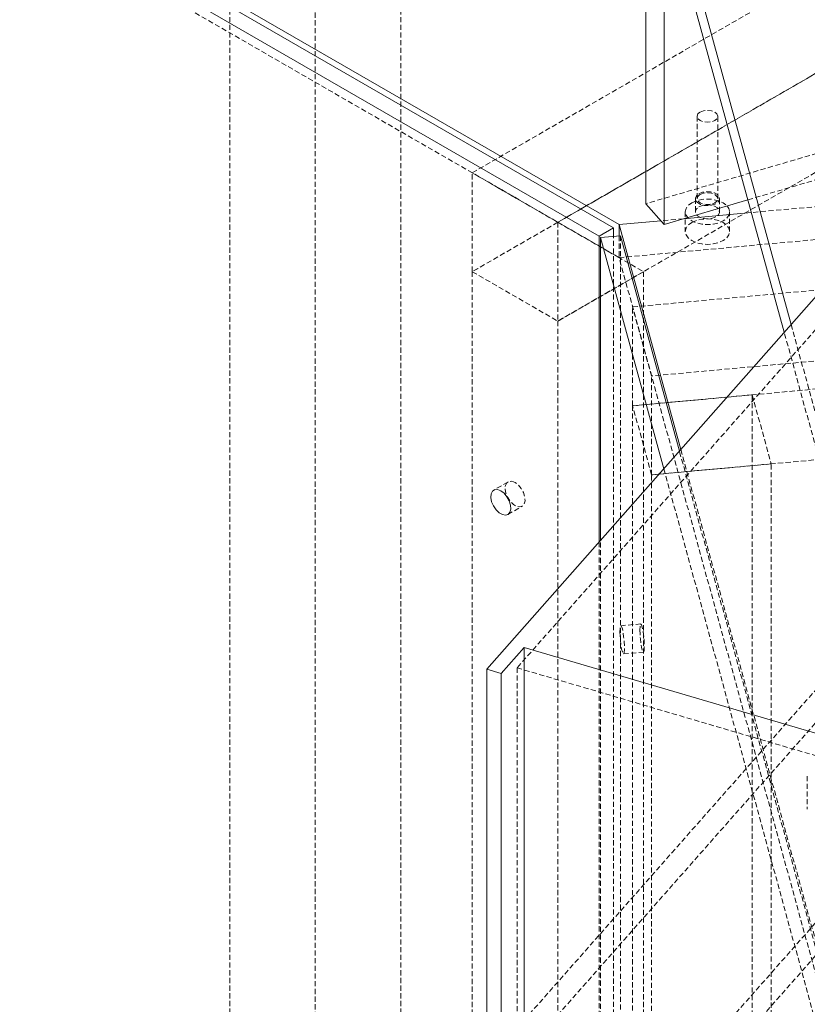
# Model space of a CAD drawing. Header units: millimetres. Extents: x 1529 to 6255, y 1713 to 5797.
# Tile 50 of 82: x 5546 to 5741, y 4709 to 4953. Entities that reach past the tile are written whole.
import ezdxf

# ---------------------------------------------------------------- set-up
doc = ezdxf.new("R2010")
doc.units = ezdxf.units.MM
doc.linetypes.add('HIDDEN', pattern=[1.905, 1.27, -0.635])

msp = doc.modelspace()

# ---------------------------------------------------------------- linework, layer by layer
at = {"color": 7, "linetype": 'HIDDEN', "lineweight": 0}
for p, q in [((5640.276, 4618.807), (5640.276, 5125.062)), ((5619.063, 4606.56), (5619.063, 5077.716)), ((5409.441, 5058.304), (5694.335, 4893.839)), ((5657.954, 4914.841), (5852.408, 5027.097)), ((5679.167, 4902.595), (5873.622, 5014.851)), ((5852.408, 5002.601), (5657.954, 4890.345)), ((5679.167, 4878.098), (5873.622, 4990.354)), ((5940.791, 4977.737), (5700.975, 4907.197)), ((5726.252, 4908.153), (5945.331, 4972.593)), ((5597.85, 4618.807), (5597.85, 4965.051)), ((5713.682, 4928.858), (5713.682, 4908.445)), ((5718.782, 4908.445), (5718.782, 4928.858)), ((5965.949, 4926.839), (5727.116, 4905.001)), ((5694.335, 4893.839), (5965.949, 4918.673)), ((5657.954, 4914.841), (5679.167, 4902.595)), ((5657.954, 4890.345), (5657.954, 4914.841)), ((5713.232, 4908.445), (5713.232, 4905.179)), ((5719.232, 4905.179), (5719.232, 4908.445)), ((5697.69, 4881.608), (5969.305, 4906.443)), ((5710.732, 4905.179), (5710.732, 4900.28)), ((5721.732, 4900.28), (5721.732, 4905.179)), ((5679.167, 4902.591), (5657.954, 4890.345)), ((5679.167, 4902.595), (5679.167, 4878.098)), ((5679.167, 4902.591), (5700.38, 4890.345)), ((5710.316, 4903.465), (5704.72, 4902.954)), ((5692.921, 4332.875), (5692.921, 4899.073)), ((5694.335, 4899.202), (5694.335, 4893.839)), ((5694.648, 4899.231), (5694.648, 4330.918)), ((5760.764, 4896.067), (5669.058, 4792.165)), ((5757.362, 4664.113), (5694.335, 4893.839)), ((5657.954, 4890.345), (5679.167, 4878.098)), ((5657.954, 4890.345), (5657.954, 4384.089)), ((5700.38, 4890.345), (5679.167, 4878.098)), ((5700.38, 4890.345), (5700.38, 4384.089)), ((5973.998, 4889.337), (5702.383, 4864.503)), ((5969.305, 4881.946), (5697.69, 4857.112)), ((5702.383, 4864.503), (5697.69, 4881.608)), ((5697.69, 4857.112), (5697.69, 4881.608)), ((5679.167, 4878.098), (5679.167, 4371.843)), ((5736.965, 4877.269), (5757.362, 4802.925)), ((5757.362, 4794.759), (5735.256, 4875.332)), ((5973.998, 4864.841), (5702.383, 4840.006)), ((5702.383, 4840.006), (5702.383, 4864.503)), ((5727.321, 4859.821), (5697.69, 4857.112)), ((5727.321, 4859.821), (5732.014, 4842.716)), ((5727.321, 4353.566), (5727.321, 4859.821)), ((5702.383, 4840.006), (5697.69, 4857.112)), ((5697.69, 4857.112), (5697.69, 4350.857)), ((5709.621, 4846.288), (5757.362, 4672.278)), ((5757.049, 4671.785), (5709.279, 4845.901)), ((5732.014, 4842.716), (5702.383, 4840.006)), ((5705.417, 4841.525), (5752.111, 4671.334)), ((5732.014, 4336.46), (5732.014, 4842.716)), ((5702.383, 4333.751), (5702.383, 4840.006)), ((5666.811, 4838.26), (5663.275, 4836.219)), ((5666.775, 4830.157), (5670.31, 4832.198)), ((5689.385, 4823.361), (5689.385, 4330.834)), ((5689.709, 4330.467), (5689.709, 4823.728)), ((5757.362, 4802.925), (5661.567, 4694.39)), ((5699.718, 4803.052), (5694.78, 4802.601)), ((5695.417, 4795.63), (5700.356, 4796.081)), ((5574.449, 4587.52), (5757.362, 4794.759)), ((5669.058, 4792.165), (5783.955, 4758.369)), ((5669.058, 4792.165), (5669.058, 4645.188)), ((5740.971, 4765.327), (5740.971, 4757.162)), ((5768.255, 4749.411), (5661.567, 4628.535)), ((5669.058, 4645.188), (5760.764, 4749.09))]:
    msp.add_line(p, q, dxfattribs=at)
at = {"color": 7, "linetype": 'Continuous', "lineweight": 15}
for p, q in [((5409.441, 5066.47), (5694.335, 4902.004)), ((5692.921, 4901.187), (5410.855, 5064.02)), ((5407.32, 5061.979), (5689.385, 4899.146)), ((5694.335, 5032.65), (5736.965, 4877.269)), ((5735.256, 4875.332), (5694.335, 5024.485)), ((5700.975, 4907.197), (5700.975, 5000.283)), ((5705.515, 4983.736), (5705.515, 4902.053)), ((5661.567, 4791.843), (5768.255, 4912.72)), ((5705.515, 4902.053), (5700.975, 4907.197)), ((5705.515, 4902.053), (5726.252, 4908.153)), ((5727.116, 4905.001), (5710.316, 4903.465)), ((5704.72, 4902.954), (5694.335, 4902.004)), ((5692.921, 4901.187), (5689.385, 4899.146)), ((5692.921, 4899.073), (5692.921, 4901.187)), ((5694.335, 4902.004), (5709.621, 4846.288)), ((5694.335, 4902.004), (5694.335, 4899.202)), ((5689.385, 4899.146), (5689.385, 4823.361)), ((5689.709, 4898.779), (5694.648, 4899.231)), ((5689.709, 4898.779), (5705.417, 4841.525)), ((5689.709, 4823.728), (5689.709, 4898.779)), ((5709.279, 4845.901), (5694.648, 4899.231)), ((5670.806, 4797.225), (5665.131, 4790.795)), ((5783.073, 4764.202), (5670.806, 4797.225)), ((5670.806, 4797.225), (5670.806, 4633.916)), ((5665.131, 4790.795), (5661.567, 4791.843)), ((5661.567, 4628.535), (5661.567, 4791.843)), ((5665.131, 4790.795), (5665.131, 4627.487))]:
    msp.add_line(p, q, dxfattribs=at)
at = {"color": 7, "linetype": 'HIDDEN', "lineweight": 0, "flags": 128}
for points in [[(5714.429, 4929.899), (5715.256, 4930.218), (5716.232, 4930.331), (5717.208, 4930.218), (5718.035, 4929.899), (5718.588, 4929.422), (5718.782, 4928.858), (5718.588, 4928.295), (5718.035, 4927.818), (5717.208, 4927.498), (5716.232, 4927.386), (5715.256, 4927.498), (5714.429, 4927.818), (5713.876, 4928.295), (5713.682, 4928.858), (5713.876, 4929.422), (5714.429, 4929.899)], [(5714.111, 4909.67), (5714.964, 4910.015), (5715.971, 4910.17), (5717.009, 4910.118), (5717.953, 4909.864), (5718.69, 4909.438), (5719.13, 4908.893), (5719.221, 4908.294), (5718.951, 4907.713), (5718.354, 4907.22), (5717.5, 4906.875), (5716.494, 4906.72), (5715.456, 4906.772), (5714.512, 4907.026), (5713.775, 4907.452), (5713.334, 4907.997), (5713.244, 4908.596), (5713.513, 4909.177), (5714.111, 4909.67)], [(5714.429, 4909.486), (5715.256, 4909.805), (5716.232, 4909.917), (5717.208, 4909.805), (5718.035, 4909.486), (5718.588, 4909.008), (5718.782, 4908.445), (5718.588, 4907.882), (5718.035, 4907.404), (5717.208, 4907.085), (5716.232, 4906.973), (5715.256, 4907.085), (5714.429, 4907.404), (5713.876, 4907.882), (5713.682, 4908.445), (5713.876, 4909.008), (5714.429, 4909.486)], [(5712.343, 4907.424), (5713.482, 4907.928), (5714.809, 4908.246), (5716.232, 4908.354), (5717.656, 4908.246), (5718.982, 4907.928), (5720.121, 4907.424), (5720.995, 4906.766), (5721.545, 4906.001), (5721.732, 4905.179), (5721.545, 4904.357), (5720.995, 4903.591), (5720.121, 4902.934), (5718.982, 4902.429), (5717.656, 4902.112), (5716.232, 4902.004), (5714.809, 4902.112), (5713.482, 4902.429), (5712.343, 4902.934), (5711.469, 4903.591), (5710.92, 4904.357), (5710.732, 4905.179), (5710.92, 4906.001), (5711.469, 4906.766), (5712.343, 4907.424)], [(5714.111, 4906.403), (5714.964, 4906.748), (5715.971, 4906.904), (5717.009, 4906.852), (5717.953, 4906.597), (5718.69, 4906.172), (5719.13, 4905.627), (5719.221, 4905.028), (5718.951, 4904.447), (5718.354, 4903.954), (5717.5, 4903.609), (5716.494, 4903.454), (5715.456, 4903.506), (5714.512, 4903.76), (5713.775, 4904.185), (5713.334, 4904.731), (5713.244, 4905.33), (5713.513, 4905.911), (5714.111, 4906.403)], [(5712.343, 4902.525), (5713.482, 4903.029), (5714.809, 4903.346), (5716.232, 4903.455), (5717.656, 4903.346), (5718.982, 4903.029), (5720.121, 4902.525), (5720.995, 4901.867), (5721.545, 4901.101), (5721.732, 4900.28), (5721.545, 4899.458), (5720.995, 4898.692), (5720.121, 4898.034), (5718.982, 4897.53), (5717.656, 4897.213), (5716.232, 4897.104), (5714.809, 4897.213), (5713.482, 4897.53), (5712.343, 4898.034), (5711.469, 4898.692), (5710.92, 4899.458), (5710.732, 4900.28), (5710.92, 4901.101), (5711.469, 4901.867), (5712.343, 4902.525)], [(5668.561, 4838.087), (5667.757, 4838.396), (5667.041, 4838.362), (5666.489, 4837.988), (5666.161, 4837.316), (5666.094, 4836.417), (5666.294, 4835.389), (5666.74, 4834.345), (5667.383, 4833.396), (5668.153, 4832.645), (5668.968, 4832.175), (5669.739, 4832.036), (5670.381, 4832.242), (5670.827, 4832.773), (5671.027, 4833.569), (5670.96, 4834.546), (5670.633, 4835.596), (5670.081, 4836.607), (5669.364, 4837.468), (5668.561, 4838.087)], [(5694.551, 4801.111), (5694.581, 4800.075), (5694.666, 4798.935), (5694.799, 4797.814), (5694.964, 4796.835), (5695.144, 4796.102), (5695.318, 4795.696), (5695.469, 4795.661), (5695.58, 4796), (5695.638, 4796.676), (5695.638, 4797.617), (5695.58, 4798.72), (5695.469, 4799.866), (5695.318, 4800.931), (5695.144, 4801.798), (5694.964, 4802.376), (5694.799, 4802.599), (5694.666, 4802.445), (5694.581, 4801.931), (5694.551, 4801.111)], [(5699.489, 4801.562), (5699.519, 4800.526), (5699.605, 4799.386), (5699.737, 4798.266), (5699.903, 4797.286), (5700.082, 4796.554), (5700.257, 4796.148), (5700.408, 4796.112), (5700.518, 4796.451), (5700.577, 4797.128), (5700.577, 4798.069), (5700.518, 4799.172), (5700.408, 4800.318), (5700.257, 4801.382), (5700.082, 4802.25), (5699.903, 4802.827), (5699.737, 4803.051), (5699.605, 4802.897), (5699.519, 4802.382), (5699.489, 4801.562)]]:
    msp.add_lwpolyline(points, dxfattribs=at)
at = {"color": 7, "linetype": 'Continuous', "lineweight": 15, "flags": 128}
msp.add_lwpolyline([(5665.025, 4836.046), (5664.222, 4836.355), (5663.505, 4836.321), (5662.953, 4835.947), (5662.626, 4835.275), (5662.559, 4834.376), (5662.759, 4833.348), (5663.204, 4832.304), (5663.847, 4831.355), (5664.618, 4830.604), (5665.432, 4830.134), (5666.203, 4829.995), (5666.846, 4830.201), (5667.292, 4830.732), (5667.492, 4831.528), (5667.424, 4832.505), (5667.097, 4833.555), (5666.545, 4834.566), (5665.829, 4835.427), (5665.025, 4836.046)], dxfattribs=at)

doc.saveas('drawing.dxf')
